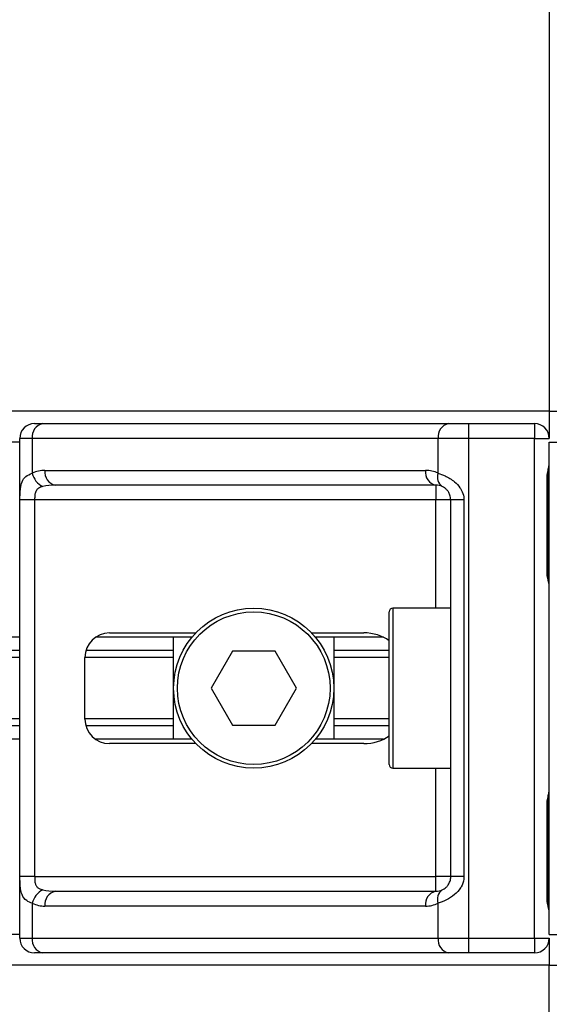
# Model space of a CAD drawing. Header units: millimetres. Extents: x 0 to 420, y 0 to 297.
# Tile 76 of 124: x 208.28 to 209.83, y 198.21 to 201.1. Entities that reach past the tile are written whole.
import ezdxf

# ---------------------------------------------------------------- set-up
doc = ezdxf.new("R2010")
doc.units = ezdxf.units.MM

msp = doc.modelspace()

# ---------------------------------------------------------------- linework, layer by layer
at = {"color": 7, "linetype": 'Continuous', "lineweight": 25}
for p, q in [((209.82907, 233.82723), (209.82907, 199.94886)), ((209.82907, 199.94886), (164.34557, 199.94886)), ((209.82907, 199.94886), (209.82907, 199.86957)), ((209.82907, 199.94886), (209.91918, 199.94886)), ((208.32257, 199.91282), (208.34685, 199.91282)), ((208.34685, 199.91282), (209.53438, 199.91282)), ((209.53438, 199.91282), (209.593, 199.91282)), ((209.593, 199.91282), (209.593, 199.86957)), ((209.593, 199.91282), (209.78582, 199.91282)), ((209.78582, 199.91282), (209.78582, 199.86957)), ((208.27932, 198.40632), (208.27932, 199.86957)), ((208.31626, 199.86957), (208.27932, 199.86957)), ((209.5038, 199.86957), (208.31626, 199.86957)), ((208.31626, 199.86957), (208.31626, 199.76761)), ((209.593, 199.86957), (209.5038, 199.86957)), ((209.5038, 199.76761), (209.5038, 199.86957)), ((209.78582, 199.86957), (209.593, 199.86957)), ((209.593, 199.86957), (209.593, 198.40632)), ((209.78582, 199.86957), (209.82907, 199.86957)), ((209.78582, 198.40632), (209.78582, 199.86957)), ((208.27932, 199.85876), (165.89532, 199.85876)), ((209.82907, 199.85876), (209.90116, 199.85876)), ((209.82907, 198.41713), (209.82907, 199.85876)), ((208.35315, 199.77587), (209.46692, 199.77587)), ((209.82245, 199.48033), (209.82245, 199.75064)), ((209.82521, 199.75064), (209.82245, 199.75064)), ((209.82521, 199.48033), (209.82521, 199.75064)), ((209.4975, 199.73262), (208.38373, 199.73262)), ((209.4975, 199.73262), (209.4975, 199.68937)), ((208.28006, 198.58652), (208.28006, 199.68937)), ((208.32306, 199.68937), (208.28006, 199.68937)), ((209.4975, 199.68937), (208.32306, 199.68937)), ((208.32306, 199.68937), (208.32306, 198.58652)), ((209.54075, 199.68937), (209.4975, 199.68937)), ((209.4975, 199.37221), (209.4975, 199.68937)), ((209.5793, 199.68937), (209.54075, 199.68937)), ((209.54075, 198.58652), (209.54075, 199.68937)), ((209.5793, 199.68937), (209.5793, 198.58652)), ((209.82521, 199.48033), (209.82245, 199.48033)), ((209.54075, 199.37221), (209.37136, 199.37221)), ((209.37136, 199.37221), (209.37136, 198.90368)), ((209.36054, 198.91449), (209.36054, 199.3614)), ((208.27932, 199.28751), (165.89532, 199.28751)), ((208.78379, 199.28751), (208.50174, 199.28751)), ((208.54247, 199.30013), (208.79505, 199.30013)), ((208.72983, 198.98837), (208.72983, 199.28751)), ((209.13314, 199.30013), (209.2859, 199.30013)), ((209.34351, 199.28751), (209.1444, 199.28751)), ((209.19836, 199.28751), (209.19836, 198.98837)), ((208.27932, 199.24844), (165.89532, 199.24844)), ((208.27932, 199.22775), (165.89532, 199.22775)), ((208.47039, 199.04784), (208.47039, 199.22805)), ((208.72983, 199.22775), (208.47039, 199.22775)), ((208.72983, 199.24844), (208.47334, 199.24844)), ((208.90167, 199.24607), (208.83924, 199.13794)), ((209.02652, 199.24607), (208.90167, 199.24607)), ((209.08894, 199.13794), (209.02652, 199.24607)), ((209.36054, 199.24844), (209.19836, 199.24844)), ((209.36054, 199.22775), (209.19836, 199.22775)), ((208.83924, 199.13794), (208.90167, 199.02982)), ((209.02652, 199.02982), (209.08894, 199.13794)), ((208.27932, 199.04813), (165.89532, 199.04813)), ((208.27932, 199.02744), (165.89532, 199.02744)), ((208.72983, 199.04813), (208.47039, 199.04813)), ((208.72983, 199.02744), (208.47334, 199.02744)), ((208.90167, 199.02982), (209.02652, 199.02982)), ((209.36054, 199.04813), (209.19836, 199.04813)), ((209.36054, 199.02744), (209.19836, 199.02744)), ((208.27932, 198.98837), (165.89532, 198.98837)), ((208.78379, 198.98837), (208.50174, 198.98837)), ((208.79505, 198.97576), (208.54247, 198.97576)), ((209.2859, 198.97576), (209.13314, 198.97576)), ((209.34351, 198.98837), (209.1444, 198.98837)), ((209.37136, 198.90368), (209.54075, 198.90368)), ((209.4975, 198.58652), (209.4975, 198.90368)), ((209.82245, 198.52525), (209.82245, 198.79556)), ((209.82521, 198.79556), (209.82245, 198.79556)), ((209.82521, 198.52525), (209.82521, 198.79556)), ((208.32306, 198.58652), (208.28006, 198.58652)), ((208.32306, 198.58652), (209.4975, 198.58652)), ((209.54075, 198.58652), (209.4975, 198.58652)), ((209.4975, 198.54327), (209.4975, 198.58652)), ((209.5793, 198.58652), (209.54075, 198.58652)), ((208.38373, 198.54327), (209.4975, 198.54327)), ((208.31626, 198.50828), (208.31626, 198.40632)), ((209.5038, 198.40632), (209.5038, 198.50828)), ((209.82521, 198.52525), (209.82245, 198.52525)), ((209.46692, 198.50002), (208.35315, 198.50002)), ((208.27932, 198.41713), (165.89532, 198.41713)), ((208.27932, 198.40632), (208.31626, 198.40632)), ((208.31626, 198.40632), (209.5038, 198.40632)), ((209.5038, 198.40632), (209.593, 198.40632)), ((209.593, 198.40632), (209.78582, 198.40632)), ((209.593, 198.40632), (209.593, 198.36307)), ((209.78582, 198.40632), (209.82907, 198.40632)), ((209.78582, 198.40632), (209.78582, 198.36307)), ((209.82907, 198.41713), (209.90116, 198.41713)), ((209.82907, 198.40632), (209.82907, 198.32703)), ((208.34685, 198.36307), (208.32257, 198.36307)), ((209.53438, 198.36307), (208.34685, 198.36307)), ((209.593, 198.36307), (209.53438, 198.36307)), ((209.78582, 198.36307), (209.593, 198.36307)), ((209.82907, 198.32703), (164.34557, 198.32703)), ((209.82907, 197.89454), (209.82907, 198.32703)), ((209.82907, 198.32703), (209.91918, 198.32703))]:
    msp.add_line(p, q, dxfattribs=at)
for radius in [0.23427, 0.22345]:
    msp.add_circle((208.96409, 199.13794), radius, dxfattribs=at)
for centre, radius, start, end in [((208.32257, 199.86957), 0.04325, 90, 180), ((208.35449, 199.87498), 0.03861, 101.42175, 188.04947), ((209.54203, 199.87498), 0.03861, 101.42175, 188.04947), ((209.78582, 199.86957), 0.04325, 0, 90), ((208.35315, 199.68937), 0.0865, 90, 115.24042), ((208.39138, 199.77046), 0.03861, 171.95053, 258.57825), ((209.50514, 199.77046), 0.03861, 171.95053, 258.57825), ((209.46692, 199.68937), 0.0865, 64.75958, 90), ((208.37084, 199.77876), 0.05571, 191.54851, 244.48399), ((209.53477, 199.75578), 0.03315, 159.08981, 235.39013), ((209.4975, 199.68937), 0.04325, 64.75958, 90), ((209.37136, 199.3614), 0.01081, 90, 180), ((208.54247, 199.22805), 0.07208, 90, 180), ((208.54247, 199.04784), 0.07208, 180, 270), ((209.37136, 198.91449), 0.01081, 180, 270), ((208.37084, 198.49713), 0.05571, 115.51601, 168.45149), ((208.39138, 198.50543), 0.03861, 101.42175, 188.04947), ((209.50514, 198.50543), 0.03861, 101.42175, 188.04947), ((209.4975, 198.58652), 0.04325, 270, 295.24042), ((209.53477, 198.52011), 0.03315, 124.60987, 200.91019), ((208.35315, 198.58652), 0.0865, 244.75958, 270), ((209.46692, 198.58652), 0.0865, 270, 295.24042), ((208.32257, 198.40632), 0.04325, 180, 270), ((208.35449, 198.40091), 0.03861, 171.95053, 258.57825), ((209.54203, 198.40091), 0.03861, 171.95053, 258.57825), ((209.78582, 198.40632), 0.04325, 270, 0)]:
    msp.add_arc(centre, radius, start, end, dxfattribs=at)
for centre, major_axis, ratio, start_param, end_param in [((208.38373, 199.68937), (0.0865, 0), 0.5, 1.5707963, 2.0113247), ((209.2859, 199.22805), (-0.10194, 0), 0.7071068, 3.890794, 4.712389), ((209.2859, 199.04784), (-0.10194, 0), 0.7071068, 1.5707963, 2.3923913), ((208.38373, 198.58652), (0.0865, 0), 0.5, 4.2718606, 4.712389)]:
    msp.add_ellipse(centre, major_axis=major_axis, ratio=ratio, start_param=start_param, end_param=end_param, dxfattribs=at)
for points, knots in [([(209.82245, 199.75064), (209.8226, 199.75467), (209.82299, 199.76478), (209.82553, 199.77642), (209.82818, 199.78764), (209.82871, 199.79255), (209.82907, 199.79595)], [0, 0, 0, 0, 0.2269894, 0.5690124, 0.702034, 1, 1, 1, 1]), ([(209.82574, 199.75061), (209.82568, 199.75636), (209.82553, 199.77056), (209.82949, 199.78538), (209.82871, 199.79441), (209.82856, 199.7961)], [0, 0, 0, 0, 0.3553058, 0.87926, 1, 1, 1, 1]), ([(208.28006, 199.68937), (208.28008, 199.69194), (208.28012, 199.70257), (208.28061, 199.71391), (208.28232, 199.72929), (208.28567, 199.74406), (208.29606, 199.75937), (208.30933, 199.76478), (208.31626, 199.76761)], [0, 0, 0, 0, 0.0620594, 0.25604, 0.2811965, 0.496867, 0.7368773, 1, 1, 1, 1]), ([(209.5038, 199.76761), (209.51048, 199.7653), (209.5258, 199.76002), (209.54963, 199.7458), (209.56519, 199.72932), (209.57429, 199.71432), (209.5787, 199.70201), (209.57916, 199.69233), (209.5793, 199.68937)], [0, 0, 0, 0, 0.2204024, 0.5050019, 0.6931202, 0.7669429, 0.9288339, 1, 1, 1, 1]), ([(208.34685, 199.72849), (208.34237, 199.72717), (208.3348, 199.72494), (208.32921, 199.71943), (208.32576, 199.71359), (208.3236, 199.70584), (208.3231, 199.69632), (208.32307, 199.69065), (208.32306, 199.68937)], [0, 0, 0, 0, 0.27379704, 0.46230291, 0.49915809, 0.70498278, 0.93304377, 1, 1, 1, 1]), ([(209.54075, 199.68937), (209.5403, 199.69412), (209.53951, 199.70259), (209.53505, 199.71121), (209.53047, 199.71764), (209.52657, 199.72158), (209.52097, 199.7259), (209.51807, 199.7274), (209.51594, 199.72849)], [0, 0, 0, 0, 0.2459514, 0.4382643, 0.4984306, 0.6829349, 0.7679658, 1, 1, 1, 1]), ([(209.82907, 199.43502), (209.82901, 199.43628), (209.82877, 199.44122), (209.82693, 199.44838), (209.82449, 199.45957), (209.82275, 199.46881), (209.82252, 199.47755), (209.82245, 199.48033)], [0, 0, 0, 0, 0.11725755, 0.46117897, 0.50697617, 0.84316274, 1, 1, 1, 1]), ([(209.82872, 199.43977), (209.82862, 199.44161), (209.82813, 199.45097), (209.8252, 199.46637), (209.82527, 199.48018), (209.8253, 199.48536)], [0, 0, 0, 0, 0.1322449, 0.6741763, 1, 1, 1, 1]), ([(209.82245, 198.79556), (209.8226, 198.79959), (209.82299, 198.8097), (209.82553, 198.82134), (209.82818, 198.83255), (209.82871, 198.83747), (209.82907, 198.84087)], [0, 0, 0, 0, 0.2269894, 0.5690124, 0.702034, 1, 1, 1, 1]), ([(209.82574, 198.79553), (209.82568, 198.80127), (209.82553, 198.81548), (209.82949, 198.8303), (209.82871, 198.83933), (209.82856, 198.84102)], [0, 0, 0, 0, 0.3553058, 0.87926, 1, 1, 1, 1]), ([(208.31626, 198.50828), (208.31038, 198.51059), (208.29689, 198.51587), (208.2863, 198.53009), (208.2823, 198.54657), (208.28064, 198.56157), (208.28013, 198.57388), (208.28008, 198.58356), (208.28006, 198.58652)], [0, 0, 0, 0, 0.22040235, 0.50500191, 0.69312024, 0.76694286, 0.92883385, 1, 1, 1, 1]), ([(208.32306, 198.58652), (208.32313, 198.58177), (208.32325, 198.57329), (208.32496, 198.56468), (208.32785, 198.55825), (208.33122, 198.55431), (208.33783, 198.54999), (208.34303, 198.54849), (208.34685, 198.5474)], [0, 0, 0, 0, 0.24595141, 0.43826429, 0.49843058, 0.68293489, 0.7679658, 1, 1, 1, 1]), ([(209.5793, 198.58652), (209.57919, 198.58394), (209.57875, 198.57332), (209.57446, 198.56198), (209.56519, 198.5466), (209.55159, 198.53183), (209.52731, 198.51652), (209.51187, 198.51111), (209.5038, 198.50828)], [0, 0, 0, 0, 0.0620594, 0.25604, 0.2811965, 0.496867, 0.7368773, 1, 1, 1, 1]), ([(209.51594, 198.5474), (209.51849, 198.54872), (209.5228, 198.55095), (209.5288, 198.55646), (209.53355, 198.5623), (209.53814, 198.57005), (209.54055, 198.57957), (209.54071, 198.58523), (209.54075, 198.58652)], [0, 0, 0, 0, 0.273797, 0.4623029, 0.4991581, 0.7049828, 0.9330438, 1, 1, 1, 1]), ([(209.82907, 198.47994), (209.82901, 198.4812), (209.82877, 198.48614), (209.82693, 198.4933), (209.82449, 198.50449), (209.82275, 198.51373), (209.82252, 198.52247), (209.82245, 198.52525)], [0, 0, 0, 0, 0.1172575, 0.461179, 0.5069762, 0.8431627, 1, 1, 1, 1]), ([(209.82872, 198.48469), (209.82862, 198.48652), (209.82813, 198.49589), (209.8252, 198.51129), (209.82527, 198.52509), (209.8253, 198.53028)], [0, 0, 0, 0, 0.1322449, 0.6741763, 1, 1, 1, 1])]:
    msp.add_open_spline(points, degree=3, knots=knots, dxfattribs=at)

doc.saveas('drawing.dxf')
